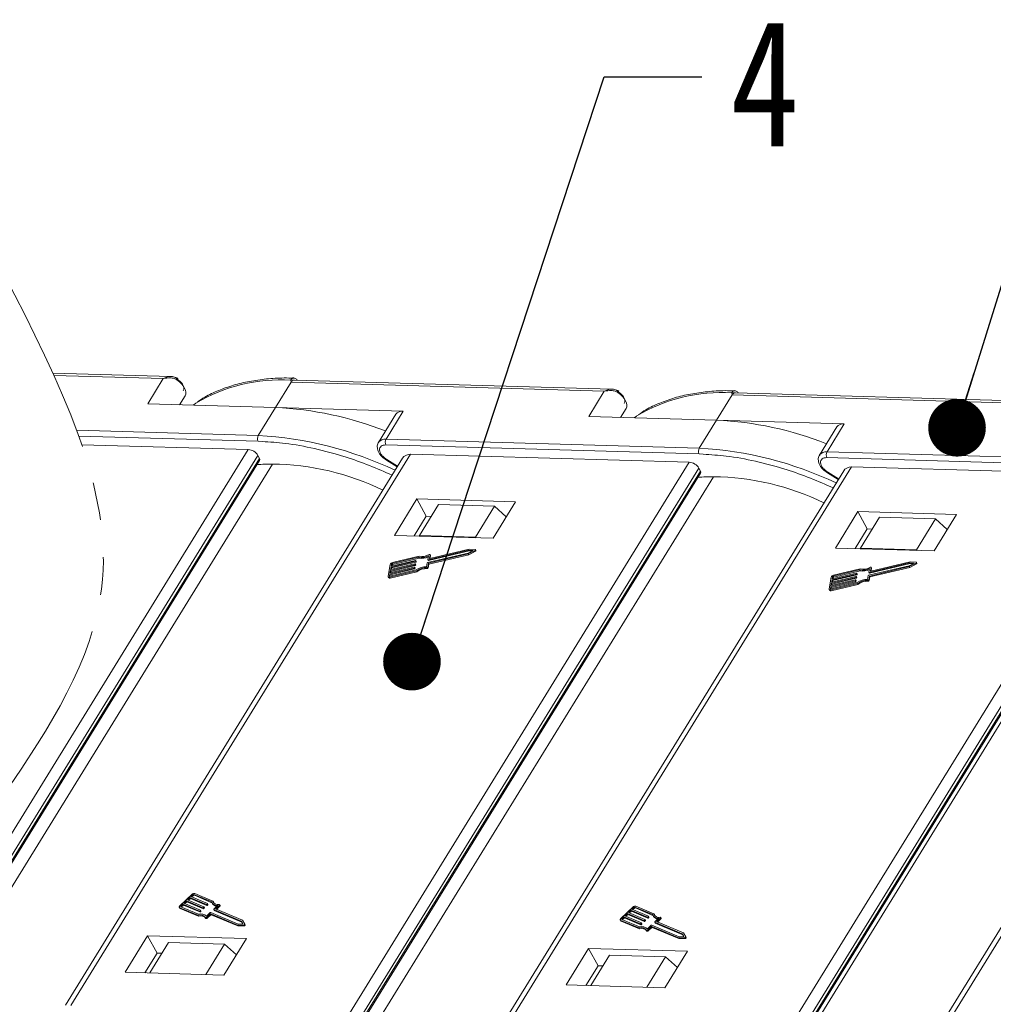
# Model space of a CAD drawing. Header units: millimetres. Extents: x 3698 to 5159, y 261 to 1294.
# Tile 43 of 46: x 4851 to 4936, y 1050 to 1135. Entities that reach past the tile are written whole.
import ezdxf

# ---------------------------------------------------------------- set-up
doc = ezdxf.new("R2010")
doc.units = ezdxf.units.MM
doc.linetypes.add('PHANTOM2', pattern=[31.75, 15.875, -3.175, 3.175, -3.175, 3.175, -3.175])
doc.styles.get("Standard").update_dxf_attribs({"font": '仿宋_GB2312.ttf', "width": 0.8})
doc.dimstyles.new('ISO-25.1', dxfattribs={"dimtxt": 6, "dimasz": 5, "dimexe": 3.5, "dimexo": 0.625, "dimgap": 1.5, "dimtad": 1, "dimtoh": 1, "dimtxsty": 'Standard', "dimcen": 2.5, "dimadec": 0, "dimazin": 0, "dimtfac": 1, "dimtmove": 0, "dimatfit": 3, "dimfxl": 0, "dimarcsym": 0})

msp = doc.modelspace()

# ---------------------------------------------------------------- linework, layer by layer
at = {"color": 7, "linetype": 'Continuous', "lineweight": 15}
for p, q in [((4864.216, 1104.061), (4853.979, 1104.356)), ((4854.073, 1104.148), (4863.557, 1103.875)), ((4863.557, 1103.875), (4862.207, 1101.686)), ((4874.646, 1103.556), (4874.618, 1103.73)), ((4902.493, 1102.961), (4874.938, 1103.753)), ((4873.297, 1101.367), (4874.646, 1103.556)), ((4874.646, 1103.556), (4901.833, 1102.775)), ((4865.441, 1102.378), (4864.966, 1101.606)), ((4864.966, 1101.606), (4865.441, 1102.378)), ((4901.833, 1102.775), (4900.484, 1100.585)), ((4911.574, 1100.267), (4912.923, 1102.456)), ((4912.923, 1102.456), (4912.895, 1102.63)), ((4912.923, 1102.456), (4940.11, 1101.674)), ((4940.769, 1101.861), (4913.215, 1102.653)), ((4862.207, 1101.686), (4873.297, 1101.367)), ((4873.297, 1101.367), (4871.797, 1098.934)), ((4884.387, 1101.048), (4873.297, 1101.367)), ((4903.718, 1101.277), (4903.243, 1100.506)), ((4903.243, 1100.506), (4903.718, 1101.277)), ((4883.738, 1100.777), (4882.238, 1098.344)), ((4882.887, 1098.616), (4884.387, 1101.048)), ((4900.484, 1100.585), (4911.574, 1100.267)), ((4911.574, 1100.267), (4910.074, 1097.834)), ((4922.663, 1099.948), (4911.574, 1100.267)), ((4922.014, 1099.676), (4920.515, 1097.244)), ((4921.164, 1097.515), (4922.663, 1099.948)), ((4871.797, 1098.934), (4856.044, 1099.387)), ((4856.226, 1098.887), (4871.783, 1098.44)), ((4910.074, 1097.834), (4882.887, 1098.616)), ((4870.928, 1097.721), (4841.448, 1049.9)), ((4856.487, 1098.137), (4870.928, 1097.721)), ((4871.783, 1098.44), (4872.144, 1098.411)), ((4882.873, 1098.121), (4910.06, 1097.339)), ((4842.506, 1049.731), (4871.77, 1097.202)), ((4842.783, 1049.708), (4871.906, 1096.95)), ((4884.332, 1096.98), (4855.068, 1049.509)), ((4855.542, 1049.495), (4885.021, 1097.316)), ((4871.906, 1096.95), (4871.77, 1097.202)), ((4883.897, 1096.274), (4882.962, 1096.85)), ((4885.021, 1097.316), (4909.205, 1096.621)), ((4910.06, 1097.339), (4910.421, 1097.31)), ((4921.15, 1097.02), (4948.337, 1096.239)), ((4948.351, 1096.734), (4921.164, 1097.515)), ((4842.898, 1049.699), (4871.918, 1096.775)), ((4844.136, 1049.6), (4873.022, 1096.457)), ((4909.205, 1096.621), (4879.725, 1048.8)), ((4880.783, 1048.63), (4910.047, 1096.102)), ((4882.928, 1096.796), (4883.863, 1096.219)), ((4893.818, 1048.395), (4923.298, 1096.216)), ((4910.183, 1095.85), (4910.047, 1096.102)), ((4923.298, 1096.216), (4947.481, 1095.521)), ((4881.06, 1048.608), (4910.183, 1095.85)), ((4881.175, 1048.599), (4910.195, 1095.675)), ((4882.413, 1048.5), (4911.299, 1095.357)), ((4922.609, 1095.88), (4893.345, 1048.408)), ((4947.481, 1095.521), (4918.002, 1047.7)), ((4921.205, 1095.695), (4922.14, 1095.119)), ((4922.174, 1095.173), (4921.239, 1095.75)), ((4931.15, 1047.177), (4960.718, 1095.14)), ((4919.06, 1047.53), (4948.324, 1095.001)), ((4919.337, 1047.508), (4948.46, 1094.75)), ((4919.452, 1047.498), (4948.472, 1094.574)), ((4919.859, 1047.466), (4948.718, 1094.281)), ((4960.029, 1094.804), (4930.677, 1047.19)), ((4885.561, 1093.439), (4883.612, 1090.276)), ((4894.131, 1093.192), (4885.561, 1093.439)), ((4885.561, 1093.439), (4886.376, 1091.93)), ((4887.434, 1092.939), (4885.784, 1090.263)), ((4892.29, 1092.8), (4887.434, 1092.939)), ((4890.64, 1090.124), (4892.29, 1092.8)), ((4892.181, 1090.03), (4894.131, 1093.192)), ((4892.29, 1092.8), (4893.327, 1091.889)), ((4886.376, 1091.93), (4885.326, 1090.227)), ((4886.804, 1091.917), (4886.376, 1091.93)), ((4923.838, 1092.338), (4921.889, 1089.176)), ((4932.408, 1092.092), (4923.838, 1092.338)), ((4923.838, 1092.338), (4924.652, 1090.829)), ((4925.711, 1091.839), (4924.061, 1089.163)), ((4930.567, 1091.699), (4925.711, 1091.839)), ((4930.458, 1088.93), (4932.408, 1092.092)), ((4928.917, 1089.023), (4930.567, 1091.699)), ((4930.567, 1091.699), (4931.604, 1090.788)), ((4883.612, 1090.276), (4892.181, 1090.03)), ((4885.784, 1090.263), (4885.78, 1090.214)), ((4890.64, 1090.124), (4885.784, 1090.263)), ((4890.698, 1090.073), (4890.64, 1090.124)), ((4924.652, 1090.829), (4923.603, 1089.127)), ((4925.081, 1090.817), (4924.652, 1090.829)), ((4921.889, 1089.176), (4930.458, 1088.93)), ((4924.061, 1089.163), (4924.057, 1089.114)), ((4928.917, 1089.023), (4924.061, 1089.163)), ((4883.434, 1087.831), (4885.711, 1088.37)), ((4885.763, 1088.463), (4883.45, 1087.915)), ((4883.475, 1087.755), (4885.752, 1088.295)), ((4885.711, 1088.37), (4885.752, 1088.295)), ((4890.013, 1088.744), (4886.499, 1087.912)), ((4886.581, 1088.505), (4886.52, 1088.179)), ((4886.546, 1088.165), (4890.06, 1088.997)), ((4886.571, 1087.848), (4890.021, 1088.666)), ((4886.586, 1088.089), (4890.1, 1088.922)), ((4886.611, 1087.773), (4890.061, 1088.59)), ((4886.653, 1088.291), (4886.709, 1088.596)), ((4886.66, 1088.277), (4886.653, 1088.291)), ((4890.099, 1089.087), (4886.678, 1088.277)), ((4886.706, 1088.284), (4886.75, 1088.521)), ((4886.748, 1088.537), (4886.707, 1088.613)), ((4886.709, 1088.596), (4886.75, 1088.521)), ((4890.448, 1088.968), (4890.013, 1088.744)), ((4890.021, 1088.666), (4890.613, 1088.97)), ((4890.061, 1088.59), (4890.021, 1088.666)), ((4890.06, 1088.997), (4890.448, 1088.968)), ((4890.06, 1088.997), (4890.1, 1088.922)), ((4890.061, 1088.59), (4890.653, 1088.895)), ((4890.627, 1089.048), (4890.099, 1089.087)), ((4890.1, 1088.922), (4890.325, 1088.905)), ((4890.613, 1088.97), (4890.653, 1088.895)), ((4890.694, 1088.959), (4890.653, 1089.034)), ((4928.975, 1088.972), (4928.917, 1089.023)), ((4883.251, 1087.747), (4883.064, 1086.735)), ((4885.342, 1087.516), (4883.227, 1087.016)), ((4883.266, 1087.226), (4885.381, 1087.727)), ((4885.396, 1087.812), (4883.282, 1087.311)), ((4883.282, 1087.311), (4883.321, 1087.522)), ((4883.307, 1087.151), (4885.421, 1087.652)), ((4883.321, 1087.522), (4885.435, 1088.023)), ((4883.321, 1087.522), (4883.362, 1087.446)), ((4885.451, 1088.107), (4883.337, 1087.606)), ((4883.337, 1087.606), (4883.368, 1087.775)), ((4883.339, 1087.324), (4883.362, 1087.446)), ((4883.362, 1087.446), (4885.476, 1087.947)), ((4883.409, 1087.699), (4883.368, 1087.775)), ((4883.394, 1087.62), (4883.409, 1087.699)), ((4883.434, 1087.831), (4883.475, 1087.755)), ((4885.359, 1087.46), (4885.367, 1087.502)), ((4885.359, 1087.46), (4885.4, 1087.385)), ((4885.406, 1087.435), (4885.366, 1087.511)), ((4885.367, 1087.502), (4885.407, 1087.427)), ((4885.381, 1087.727), (4885.421, 1087.652)), ((4885.414, 1087.755), (4885.421, 1087.798)), ((4885.414, 1087.755), (4885.454, 1087.68)), ((4885.461, 1087.73), (4885.42, 1087.806)), ((4885.421, 1087.798), (4885.462, 1087.722)), ((4885.435, 1088.023), (4885.476, 1087.947)), ((4885.454, 1087.68), (4885.462, 1087.722)), ((4885.468, 1088.051), (4885.476, 1088.093)), ((4885.468, 1088.051), (4885.509, 1087.975)), ((4885.516, 1088.026), (4885.475, 1088.101)), ((4885.476, 1088.093), (4885.517, 1088.017)), ((4885.509, 1087.975), (4885.517, 1088.017)), ((4886.466, 1087.884), (4886.405, 1087.558)), ((4886.42, 1087.464), (4886.46, 1087.388)), ((4886.51, 1087.522), (4886.571, 1087.848)), ((4886.551, 1087.446), (4886.51, 1087.522)), ((4886.522, 1088.171), (4886.562, 1088.095)), ((4886.546, 1088.165), (4886.586, 1088.089)), ((4886.551, 1087.446), (4886.611, 1087.773)), ((4886.611, 1087.773), (4886.571, 1087.848)), ((4928.289, 1087.644), (4924.776, 1086.811)), ((4924.823, 1087.064), (4928.336, 1087.897)), ((4924.848, 1086.748), (4928.298, 1087.565)), ((4924.863, 1086.989), (4928.377, 1087.822)), ((4924.888, 1086.672), (4928.338, 1087.49)), ((4924.93, 1087.191), (4924.986, 1087.496)), ((4928.376, 1087.987), (4924.955, 1087.177)), ((4925.025, 1087.437), (4924.984, 1087.512)), ((4924.986, 1087.496), (4925.027, 1087.421)), ((4928.725, 1087.868), (4928.289, 1087.644)), ((4928.298, 1087.565), (4928.889, 1087.87)), ((4928.338, 1087.49), (4928.298, 1087.565)), ((4928.336, 1087.897), (4928.725, 1087.868)), ((4928.336, 1087.897), (4928.377, 1087.822)), ((4928.338, 1087.49), (4928.93, 1087.795)), ((4928.904, 1087.948), (4928.376, 1087.987)), ((4928.377, 1087.822), (4928.602, 1087.805)), ((4928.889, 1087.87), (4928.93, 1087.795)), ((4928.971, 1087.858), (4928.93, 1087.934)), ((4883.07, 1086.685), (4883.111, 1086.61)), ((4883.18, 1086.762), (4883.212, 1086.931)), ((4883.18, 1086.762), (4883.195, 1086.735)), ((4883.212, 1086.931), (4885.326, 1087.432)), ((4883.212, 1086.931), (4883.252, 1086.856)), ((4883.215, 1086.65), (4885.528, 1087.198)), ((4883.256, 1086.574), (4883.215, 1086.65)), ((4883.227, 1087.016), (4883.266, 1087.226)), ((4883.23, 1086.734), (4883.252, 1086.856)), ((4885.508, 1087.273), (4883.231, 1086.734)), ((4883.252, 1086.856), (4885.367, 1087.357)), ((4883.256, 1086.574), (4885.569, 1087.122)), ((4883.266, 1087.226), (4883.307, 1087.151)), ((4883.285, 1087.029), (4883.307, 1087.151)), ((4885.326, 1087.432), (4885.367, 1087.357)), ((4885.4, 1087.385), (4885.407, 1087.427)), ((4885.569, 1087.122), (4885.528, 1087.198)), ((4921.528, 1086.647), (4921.341, 1085.634)), ((4921.543, 1086.126), (4923.657, 1086.627)), ((4923.673, 1086.711), (4921.559, 1086.21)), ((4921.598, 1086.421), (4923.712, 1086.922)), ((4923.728, 1087.007), (4921.614, 1086.506)), ((4921.614, 1086.506), (4921.645, 1086.675)), ((4921.639, 1086.346), (4923.753, 1086.847)), ((4921.686, 1086.599), (4921.645, 1086.675)), ((4921.671, 1086.519), (4921.686, 1086.599)), ((4921.711, 1086.731), (4923.988, 1087.27)), ((4921.711, 1086.731), (4921.752, 1086.655)), ((4924.04, 1087.363), (4921.727, 1086.815)), ((4921.752, 1086.655), (4924.028, 1087.195)), ((4923.657, 1086.627), (4923.698, 1086.552)), ((4923.69, 1086.655), (4923.698, 1086.697)), ((4923.69, 1086.655), (4923.731, 1086.58)), ((4923.738, 1086.63), (4923.697, 1086.705)), ((4923.698, 1086.697), (4923.739, 1086.622)), ((4923.712, 1086.922), (4923.753, 1086.847)), ((4923.731, 1086.58), (4923.739, 1086.622)), ((4923.745, 1086.95), (4923.753, 1086.993)), ((4923.745, 1086.95), (4923.786, 1086.875)), ((4923.793, 1086.925), (4923.752, 1087.001)), ((4923.753, 1086.993), (4923.794, 1086.917)), ((4923.786, 1086.875), (4923.794, 1086.917)), ((4923.988, 1087.27), (4924.028, 1087.195)), ((4924.743, 1086.783), (4924.682, 1086.457)), ((4924.787, 1086.421), (4924.848, 1086.748)), ((4924.858, 1087.405), (4924.797, 1087.079)), ((4924.798, 1087.07), (4924.839, 1086.995)), ((4924.823, 1087.064), (4924.863, 1086.989)), ((4924.828, 1086.346), (4924.888, 1086.672)), ((4924.888, 1086.672), (4924.848, 1086.748)), ((4924.937, 1087.177), (4924.93, 1087.191)), ((4924.983, 1087.183), (4925.027, 1087.421)), ((4921.457, 1085.662), (4921.489, 1085.831)), ((4921.489, 1085.831), (4923.603, 1086.332)), ((4921.489, 1085.831), (4921.529, 1085.755)), ((4921.492, 1085.549), (4923.805, 1086.097)), ((4923.618, 1086.416), (4921.504, 1085.915)), ((4921.504, 1085.915), (4921.543, 1086.126)), ((4921.507, 1085.633), (4921.529, 1085.755)), ((4923.785, 1086.173), (4921.508, 1085.634)), ((4921.529, 1085.755), (4923.643, 1086.256)), ((4921.533, 1085.474), (4923.846, 1086.022)), ((4921.543, 1086.126), (4921.584, 1086.051)), ((4921.559, 1086.21), (4921.598, 1086.421)), ((4921.561, 1085.929), (4921.584, 1086.051)), ((4921.584, 1086.051), (4923.698, 1086.552)), ((4921.598, 1086.421), (4921.639, 1086.346)), ((4921.616, 1086.224), (4921.639, 1086.346)), ((4923.603, 1086.332), (4923.643, 1086.256)), ((4923.636, 1086.36), (4923.644, 1086.402)), ((4923.636, 1086.36), (4923.677, 1086.284)), ((4923.683, 1086.335), (4923.643, 1086.41)), ((4923.644, 1086.402), (4923.684, 1086.326)), ((4923.677, 1086.284), (4923.684, 1086.326)), ((4923.846, 1086.022), (4923.805, 1086.097)), ((4924.697, 1086.363), (4924.737, 1086.288)), ((4924.828, 1086.346), (4924.787, 1086.421)), ((4921.347, 1085.585), (4921.388, 1085.509)), ((4921.457, 1085.662), (4921.472, 1085.635)), ((4921.533, 1085.474), (4921.492, 1085.549)), ((4866.049, 1059.134), (4865.004, 1058.146)), ((4865.562, 1058.566), (4865.344, 1058.36)), ((4865.427, 1058.325), (4865.603, 1058.49)), ((4866.996, 1057.963), (4865.562, 1058.566)), ((4865.603, 1058.49), (4865.562, 1058.566)), ((4865.603, 1058.49), (4867.036, 1057.887)), ((4865.867, 1058.854), (4865.649, 1058.648)), ((4865.649, 1058.648), (4867.083, 1058.045)), ((4865.732, 1058.613), (4865.908, 1058.778)), ((4867.301, 1058.251), (4865.867, 1058.854)), ((4865.908, 1058.778), (4865.867, 1058.854)), ((4865.908, 1058.778), (4867.341, 1058.175)), ((4866.128, 1059.101), (4865.954, 1058.936)), ((4865.954, 1058.936), (4867.388, 1058.333)), ((4866.037, 1058.901), (4866.169, 1059.025)), ((4866.169, 1059.025), (4866.128, 1059.101)), ((4867.755, 1058.476), (4866.211, 1059.125)), ((4866.211, 1059.125), (4866.252, 1059.05)), ((4866.252, 1059.05), (4867.779, 1058.408)), ((4867.867, 1058.548), (4866.299, 1059.208)), ((4867.908, 1058.473), (4867.867, 1058.548)), ((4867.924, 1058.412), (4867.908, 1058.473)), ((4864.954, 1058.005), (4864.994, 1057.93)), ((4864.991, 1057.973), (4866.56, 1057.313)), ((4865.032, 1057.897), (4864.991, 1057.973)), ((4865.032, 1057.897), (4866.601, 1057.238)), ((4865.079, 1058.055), (4866.622, 1057.406)), ((4865.257, 1058.278), (4865.083, 1058.113)), ((4865.083, 1058.113), (4865.123, 1058.037)), ((4865.123, 1058.037), (4865.298, 1058.202)), ((4866.691, 1057.675), (4865.257, 1058.278)), ((4865.298, 1058.202), (4865.257, 1058.278)), ((4865.298, 1058.202), (4866.731, 1057.599)), ((4865.344, 1058.36), (4866.778, 1057.757)), ((4866.731, 1057.599), (4866.691, 1057.675)), ((4866.776, 1057.728), (4866.732, 1057.687)), ((4866.732, 1057.687), (4866.773, 1057.611)), ((4866.773, 1057.611), (4866.816, 1057.653)), ((4866.816, 1057.653), (4866.776, 1057.728)), ((4866.825, 1057.676), (4866.784, 1057.752)), ((4867.036, 1057.887), (4866.996, 1057.963)), ((4867.081, 1058.016), (4867.037, 1057.975)), ((4867.078, 1057.9), (4867.037, 1057.975)), ((4867.078, 1057.9), (4867.121, 1057.941)), ((4867.121, 1057.941), (4867.081, 1058.016)), ((4867.13, 1057.964), (4867.089, 1058.04)), ((4867.299, 1057.227), (4867.636, 1057.545)), ((4867.341, 1058.175), (4867.301, 1058.251)), ((4867.386, 1058.304), (4867.342, 1058.263)), ((4867.383, 1058.188), (4867.342, 1058.263)), ((4867.383, 1058.188), (4867.426, 1058.229)), ((4867.426, 1058.229), (4867.386, 1058.304)), ((4867.435, 1058.252), (4867.394, 1058.328)), ((4867.677, 1057.557), (4870.06, 1056.555)), ((4867.789, 1058.388), (4867.83, 1058.313)), ((4867.932, 1057.809), (4867.973, 1057.734)), ((4870.322, 1056.802), (4867.939, 1057.804)), ((4867.979, 1057.729), (4867.939, 1057.804)), ((4867.941, 1057.833), (4868.278, 1058.151)), ((4867.979, 1057.729), (4870.362, 1056.726)), ((4868.085, 1057.861), (4868.422, 1058.18)), ((4870.425, 1056.877), (4868.085, 1057.861)), ((4868.169, 1057.826), (4868.463, 1058.104)), ((4868.422, 1058.18), (4868.463, 1058.104)), ((4868.48, 1058.151), (4868.439, 1058.227)), ((4904.326, 1058.034), (4903.28, 1057.046)), ((4904.144, 1057.753), (4903.926, 1057.548)), ((4903.926, 1057.548), (4905.36, 1056.945)), ((4904.009, 1057.513), (4904.184, 1057.678)), ((4905.577, 1057.151), (4904.144, 1057.753)), ((4904.184, 1057.678), (4904.144, 1057.753)), ((4904.184, 1057.678), (4905.618, 1057.075)), ((4904.405, 1058), (4904.231, 1057.836)), ((4904.231, 1057.836), (4905.665, 1057.233)), ((4904.314, 1057.801), (4904.446, 1057.925)), ((4904.446, 1057.925), (4904.405, 1058)), ((4906.032, 1057.376), (4904.488, 1058.025)), ((4904.488, 1058.025), (4904.529, 1057.95)), ((4904.529, 1057.95), (4906.056, 1057.307)), ((4906.144, 1057.448), (4904.575, 1058.107)), ((4866.601, 1057.238), (4866.56, 1057.313)), ((4867.217, 1057.118), (4867.257, 1057.042)), ((4867.312, 1057.131), (4867.628, 1057.429)), ((4867.353, 1057.056), (4867.312, 1057.131)), ((4867.353, 1057.056), (4867.668, 1057.354)), ((4867.668, 1057.354), (4867.628, 1057.429)), ((4867.669, 1057.441), (4869.989, 1056.466)), ((4867.71, 1057.366), (4867.669, 1057.441)), ((4867.71, 1057.366), (4870.03, 1056.39)), ((4870.47, 1056.561), (4870.322, 1056.802)), ((4870.362, 1056.726), (4870.322, 1056.802)), ((4870.362, 1056.726), (4870.464, 1056.561)), ((4870.627, 1056.55), (4870.425, 1056.877)), ((4903.23, 1056.905), (4903.271, 1056.83)), ((4903.268, 1056.872), (4904.837, 1056.213)), ((4903.309, 1056.797), (4903.268, 1056.872)), ((4903.309, 1056.797), (4904.878, 1056.137)), ((4903.355, 1056.955), (4904.899, 1056.305)), ((4903.534, 1057.177), (4903.359, 1057.013)), ((4903.359, 1057.013), (4903.4, 1056.937)), ((4903.4, 1056.937), (4903.574, 1057.102)), ((4904.967, 1056.574), (4903.534, 1057.177)), ((4903.574, 1057.102), (4903.534, 1057.177)), ((4903.574, 1057.102), (4905.008, 1056.499)), ((4903.839, 1057.465), (4903.621, 1057.26)), ((4903.621, 1057.26), (4905.055, 1056.657)), ((4903.704, 1057.224), (4903.879, 1057.39)), ((4905.272, 1056.862), (4903.839, 1057.465)), ((4903.879, 1057.39), (4903.839, 1057.465)), ((4903.879, 1057.39), (4905.313, 1056.787)), ((4905.313, 1056.787), (4905.272, 1056.862)), ((4905.358, 1056.916), (4905.314, 1056.875)), ((4905.355, 1056.799), (4905.314, 1056.875)), ((4905.355, 1056.799), (4905.398, 1056.84)), ((4905.398, 1056.84), (4905.358, 1056.916)), ((4905.407, 1056.864), (4905.366, 1056.939)), ((4905.618, 1057.075), (4905.577, 1057.151)), ((4905.663, 1057.204), (4905.619, 1057.163)), ((4905.66, 1057.087), (4905.619, 1057.163)), ((4905.66, 1057.087), (4905.703, 1057.129)), ((4905.703, 1057.129), (4905.663, 1057.204)), ((4905.712, 1057.152), (4905.671, 1057.227)), ((4906.066, 1057.288), (4906.106, 1057.212)), ((4906.185, 1057.372), (4906.144, 1057.448)), ((4906.201, 1057.312), (4906.185, 1057.372)), ((4906.209, 1056.709), (4906.25, 1056.634)), ((4908.598, 1055.702), (4906.216, 1056.704)), ((4906.256, 1056.628), (4906.216, 1056.704)), ((4906.218, 1056.733), (4906.554, 1057.051)), ((4906.362, 1056.761), (4906.699, 1057.079)), ((4908.702, 1055.777), (4906.362, 1056.761)), ((4906.446, 1056.726), (4906.74, 1057.004)), ((4906.699, 1057.079), (4906.74, 1057.004)), ((4906.756, 1057.051), (4906.716, 1057.126)), ((4869.989, 1056.466), (4870.547, 1056.474)), ((4870.03, 1056.39), (4869.989, 1056.466)), ((4870.03, 1056.39), (4870.587, 1056.399)), ((4870.06, 1056.555), (4870.47, 1056.561)), ((4870.547, 1056.474), (4870.587, 1056.399)), ((4870.668, 1056.473), (4870.627, 1056.549)), ((4904.878, 1056.137), (4904.837, 1056.213)), ((4905.008, 1056.499), (4904.967, 1056.574)), ((4905.053, 1056.628), (4905.009, 1056.587)), ((4905.009, 1056.587), (4905.05, 1056.511)), ((4905.05, 1056.511), (4905.093, 1056.552)), ((4905.093, 1056.552), (4905.053, 1056.628)), ((4905.102, 1056.576), (4905.061, 1056.651)), ((4905.494, 1056.017), (4905.534, 1055.942)), ((4905.576, 1056.126), (4905.913, 1056.444)), ((4905.589, 1056.031), (4905.905, 1056.329)), ((4905.63, 1055.956), (4905.589, 1056.031)), ((4905.63, 1055.956), (4905.945, 1056.253)), ((4905.945, 1056.253), (4905.905, 1056.329)), ((4905.946, 1056.341), (4908.266, 1055.366)), ((4905.987, 1056.266), (4905.946, 1056.341)), ((4905.954, 1056.457), (4908.337, 1055.455)), ((4905.987, 1056.266), (4908.307, 1055.29)), ((4906.256, 1056.628), (4908.639, 1055.626)), ((4862.198, 1055.539), (4860.248, 1052.377)), ((4870.767, 1055.293), (4862.198, 1055.539)), ((4862.198, 1055.539), (4863.012, 1054.03)), ((4868.818, 1052.13), (4870.767, 1055.293)), ((4908.266, 1055.366), (4908.823, 1055.374)), ((4908.307, 1055.29), (4908.266, 1055.366)), ((4908.307, 1055.29), (4908.864, 1055.298)), ((4908.337, 1055.455), (4908.747, 1055.461)), ((4908.747, 1055.461), (4908.598, 1055.702)), ((4908.639, 1055.626), (4908.598, 1055.702)), ((4908.639, 1055.626), (4908.741, 1055.461)), ((4908.904, 1055.45), (4908.702, 1055.777)), ((4908.823, 1055.374), (4908.864, 1055.298)), ((4908.945, 1055.373), (4908.904, 1055.448)), ((4864.01, 1054.942), (4862.391, 1052.315)), ((4864.01, 1054.942), (4868.866, 1054.803)), ((4867.247, 1052.175), (4868.866, 1054.803)), ((4868.866, 1054.803), (4869.904, 1053.892)), ((4900.475, 1054.439), (4898.525, 1051.276)), ((4909.044, 1054.192), (4900.475, 1054.439)), ((4900.475, 1054.439), (4901.289, 1052.93)), ((4907.095, 1051.03), (4909.044, 1054.192)), ((4861.963, 1052.327), (4863.012, 1054.03)), ((4863.012, 1054.03), (4863.44, 1054.018)), ((4902.287, 1053.842), (4900.668, 1051.215)), ((4902.287, 1053.842), (4907.143, 1053.702)), ((4905.524, 1051.075), (4907.143, 1053.702)), ((4907.143, 1053.702), (4908.18, 1052.791)), ((4900.239, 1051.227), (4901.289, 1052.93)), ((4901.289, 1052.93), (4901.717, 1052.917)), ((4860.248, 1052.377), (4868.818, 1052.13)), ((4898.525, 1051.276), (4907.095, 1051.03))]:
    msp.add_line(p, q, dxfattribs=at)
at = {"color": 7, "linetype": 'Continuous', "lineweight": 15, "flags": 128}
for points in [[(4865.441, 1102.378), (4865.5, 1102.52), (4865.513, 1102.684), (4865.482, 1102.863), (4865.407, 1103.052), (4865.29, 1103.242), (4865.136, 1103.427), (4864.95, 1103.602), (4864.739, 1103.759)], [(4903.718, 1101.277), (4903.776, 1101.42), (4903.79, 1101.584), (4903.759, 1101.763), (4903.683, 1101.951), (4903.567, 1102.141), (4903.412, 1102.327), (4903.227, 1102.501), (4903.016, 1102.658)], [(4866.38, 1101.731), (4866.344, 1101.707), (4866.15, 1101.572)], [(4904.657, 1100.63), (4904.621, 1100.607), (4904.426, 1100.472)], [(4882.962, 1096.85), (4882.944, 1096.821), (4882.933, 1096.803), (4882.928, 1096.796), (4882.928, 1096.796)], [(4921.239, 1095.75), (4921.221, 1095.721), (4921.209, 1095.703), (4921.205, 1095.695), (4921.205, 1095.695)], [(4886.633, 1088.615), (4886.647, 1088.621), (4886.662, 1088.625), (4886.676, 1088.627), (4886.689, 1088.626), (4886.699, 1088.622), (4886.706, 1088.615), (4886.709, 1088.606), (4886.709, 1088.596)], [(4886.678, 1088.277), (4886.672, 1088.276), (4886.667, 1088.276), (4886.662, 1088.277), (4886.658, 1088.278), (4886.655, 1088.28), (4886.653, 1088.284), (4886.653, 1088.287), (4886.653, 1088.291)], [(4886.75, 1088.521), (4886.75, 1088.531), (4886.748, 1088.537)], [(4890.627, 1089.048), (4890.64, 1089.045), (4890.65, 1089.039), (4890.655, 1089.029), (4890.655, 1089.018), (4890.651, 1089.005), (4890.641, 1088.992), (4890.628, 1088.98), (4890.613, 1088.97)], [(4890.653, 1088.895), (4890.669, 1088.905), (4890.682, 1088.917), (4890.691, 1088.929), (4890.696, 1088.942), (4890.696, 1088.954), (4890.694, 1088.959)], [(4885.367, 1087.502), (4885.367, 1087.506), (4885.366, 1087.51), (4885.364, 1087.513), (4885.361, 1087.515), (4885.357, 1087.517), (4885.352, 1087.518), (4885.347, 1087.517), (4885.342, 1087.516)], [(4885.421, 1087.798), (4885.422, 1087.802), (4885.421, 1087.805), (4885.419, 1087.808), (4885.416, 1087.811), (4885.412, 1087.812), (4885.407, 1087.813), (4885.402, 1087.813), (4885.396, 1087.812)], [(4885.476, 1088.093), (4885.476, 1088.097), (4885.475, 1088.1), (4885.473, 1088.103), (4885.47, 1088.106), (4885.466, 1088.107), (4885.462, 1088.108), (4885.456, 1088.108), (4885.451, 1088.107)], [(4886.52, 1088.179), (4886.52, 1088.175), (4886.521, 1088.171), (4886.523, 1088.168), (4886.526, 1088.166), (4886.53, 1088.165), (4886.535, 1088.164), (4886.54, 1088.164), (4886.546, 1088.165)], [(4924.91, 1087.514), (4924.924, 1087.521), (4924.939, 1087.525), (4924.953, 1087.527), (4924.965, 1087.525), (4924.976, 1087.521), (4924.983, 1087.515), (4924.986, 1087.506), (4924.986, 1087.496)], [(4925.027, 1087.421), (4925.027, 1087.431), (4925.025, 1087.437)], [(4928.904, 1087.948), (4928.917, 1087.945), (4928.927, 1087.938), (4928.932, 1087.929), (4928.932, 1087.917), (4928.927, 1087.904), (4928.918, 1087.892), (4928.905, 1087.88), (4928.889, 1087.87)], [(4928.93, 1087.795), (4928.946, 1087.804), (4928.959, 1087.816), (4928.968, 1087.829), (4928.973, 1087.842), (4928.973, 1087.853), (4928.971, 1087.858)], [(4883.215, 1086.65), (4883.182, 1086.644), (4883.15, 1086.643), (4883.122, 1086.648), (4883.099, 1086.657), (4883.08, 1086.671), (4883.068, 1086.689), (4883.063, 1086.711), (4883.064, 1086.735)], [(4883.231, 1086.734), (4883.22, 1086.732), (4883.209, 1086.732), (4883.2, 1086.733), (4883.192, 1086.737), (4883.186, 1086.741), (4883.182, 1086.747), (4883.18, 1086.754), (4883.18, 1086.762)], [(4923.698, 1086.697), (4923.698, 1086.701), (4923.698, 1086.705), (4923.696, 1086.708), (4923.693, 1086.71), (4923.689, 1086.712), (4923.684, 1086.712), (4923.679, 1086.712), (4923.673, 1086.711)], [(4923.753, 1086.993), (4923.753, 1086.997), (4923.752, 1087), (4923.75, 1087.003), (4923.747, 1087.005), (4923.743, 1087.007), (4923.739, 1087.008), (4923.733, 1087.008), (4923.728, 1087.007)], [(4924.797, 1087.079), (4924.797, 1087.075), (4924.798, 1087.071), (4924.8, 1087.068), (4924.803, 1087.066), (4924.807, 1087.064), (4924.812, 1087.063), (4924.817, 1087.064), (4924.823, 1087.064)], [(4924.955, 1087.177), (4924.949, 1087.176), (4924.944, 1087.175), (4924.939, 1087.176), (4924.935, 1087.178), (4924.932, 1087.18), (4924.93, 1087.183), (4924.929, 1087.187), (4924.93, 1087.191)], [(4923.644, 1086.402), (4923.644, 1086.406), (4923.643, 1086.409), (4923.641, 1086.412), (4923.638, 1086.415), (4923.634, 1086.416), (4923.629, 1086.417), (4923.624, 1086.417), (4923.618, 1086.416)], [(4921.492, 1085.549), (4921.459, 1085.544), (4921.427, 1085.543), (4921.399, 1085.548), (4921.375, 1085.557), (4921.357, 1085.571), (4921.345, 1085.589), (4921.339, 1085.61), (4921.341, 1085.634)], [(4921.508, 1085.634), (4921.497, 1085.632), (4921.486, 1085.632), (4921.477, 1085.633), (4921.469, 1085.636), (4921.463, 1085.641), (4921.459, 1085.647), (4921.457, 1085.654), (4921.457, 1085.662)], [(4864.991, 1057.973), (4864.971, 1057.985), (4864.956, 1058.001), (4864.948, 1058.021), (4864.946, 1058.044), (4864.951, 1058.069), (4864.963, 1058.095), (4864.98, 1058.121), (4865.004, 1058.146)], [(4865.083, 1058.113), (4865.075, 1058.105), (4865.069, 1058.096), (4865.065, 1058.087), (4865.063, 1058.079), (4865.064, 1058.071), (4865.067, 1058.065), (4865.072, 1058.059), (4865.079, 1058.055)], [(4866.778, 1057.757), (4866.781, 1057.755), (4866.784, 1057.752), (4866.785, 1057.749), (4866.785, 1057.745), (4866.784, 1057.741), (4866.783, 1057.737), (4866.78, 1057.732), (4866.776, 1057.728)], [(4867.083, 1058.045), (4867.086, 1058.043), (4867.089, 1058.04), (4867.09, 1058.037), (4867.09, 1058.033), (4867.089, 1058.029), (4867.088, 1058.025), (4867.085, 1058.02), (4867.081, 1058.016)], [(4867.388, 1058.333), (4867.391, 1058.331), (4867.394, 1058.328), (4867.395, 1058.325), (4867.395, 1058.321), (4867.394, 1058.317), (4867.393, 1058.313), (4867.39, 1058.309), (4867.386, 1058.304)], [(4867.939, 1057.804), (4867.935, 1057.806), (4867.933, 1057.809), (4867.931, 1057.812), (4867.931, 1057.816), (4867.932, 1057.82), (4867.934, 1057.824), (4867.937, 1057.829), (4867.941, 1057.833)], [(4868.405, 1058.241), (4868.418, 1058.24), (4868.429, 1058.237), (4868.436, 1058.231), (4868.441, 1058.222), (4868.441, 1058.213), (4868.438, 1058.202), (4868.432, 1058.191), (4868.422, 1058.18)], [(4868.463, 1058.104), (4868.473, 1058.115), (4868.479, 1058.126), (4868.482, 1058.137), (4868.481, 1058.147), (4868.48, 1058.151)], [(4867.312, 1057.131), (4867.3, 1057.122), (4867.286, 1057.114), (4867.272, 1057.108), (4867.257, 1057.104), (4867.243, 1057.104), (4867.232, 1057.106), (4867.223, 1057.111), (4867.217, 1057.118)], [(4867.257, 1057.043), (4867.263, 1057.035), (4867.272, 1057.03), (4867.284, 1057.028), (4867.298, 1057.029), (4867.312, 1057.032), (4867.327, 1057.038), (4867.341, 1057.046), (4867.353, 1057.056)], [(4903.268, 1056.872), (4903.248, 1056.885), (4903.233, 1056.901), (4903.224, 1056.921), (4903.223, 1056.944), (4903.228, 1056.969), (4903.239, 1056.995), (4903.257, 1057.021), (4903.28, 1057.046)], [(4903.359, 1057.013), (4903.352, 1057.004), (4903.346, 1056.996), (4903.342, 1056.987), (4903.34, 1056.979), (4903.341, 1056.971), (4903.344, 1056.964), (4903.349, 1056.959), (4903.355, 1056.955)], [(4905.36, 1056.945), (4905.363, 1056.943), (4905.365, 1056.94), (4905.367, 1056.937), (4905.367, 1056.933), (4905.366, 1056.929), (4905.364, 1056.924), (4905.361, 1056.92), (4905.358, 1056.916)], [(4905.665, 1057.233), (4905.668, 1057.231), (4905.67, 1057.228), (4905.672, 1057.225), (4905.672, 1057.221), (4905.671, 1057.217), (4905.669, 1057.212), (4905.666, 1057.208), (4905.663, 1057.204)], [(4906.216, 1056.704), (4906.212, 1056.706), (4906.21, 1056.708), (4906.208, 1056.712), (4906.208, 1056.716), (4906.209, 1056.72), (4906.211, 1056.724), (4906.214, 1056.728), (4906.218, 1056.733)], [(4906.682, 1057.14), (4906.695, 1057.14), (4906.705, 1057.136), (4906.713, 1057.13), (4906.718, 1057.122), (4906.718, 1057.112), (4906.715, 1057.101), (4906.709, 1057.09), (4906.699, 1057.079)], [(4906.74, 1057.004), (4906.749, 1057.015), (4906.756, 1057.026), (4906.759, 1057.037), (4906.758, 1057.047), (4906.756, 1057.051)], [(4870.627, 1056.55), (4870.63, 1056.539), (4870.628, 1056.527), (4870.622, 1056.514), (4870.611, 1056.502), (4870.597, 1056.491), (4870.58, 1056.482), (4870.563, 1056.476), (4870.547, 1056.474)], [(4870.587, 1056.399), (4870.604, 1056.401), (4870.621, 1056.406), (4870.637, 1056.415), (4870.651, 1056.426), (4870.662, 1056.439), (4870.669, 1056.452), (4870.671, 1056.464), (4870.668, 1056.473)], [(4905.055, 1056.657), (4905.058, 1056.655), (4905.06, 1056.652), (4905.062, 1056.649), (4905.062, 1056.645), (4905.061, 1056.641), (4905.059, 1056.636), (4905.056, 1056.632), (4905.053, 1056.628)], [(4905.589, 1056.031), (4905.577, 1056.021), (4905.563, 1056.013), (4905.549, 1056.007), (4905.534, 1056.004), (4905.52, 1056.003), (4905.509, 1056.006), (4905.499, 1056.01), (4905.493, 1056.018)], [(4905.534, 1055.942), (4905.54, 1055.935), (4905.549, 1055.93), (4905.561, 1055.928), (4905.575, 1055.928), (4905.589, 1055.932), (4905.604, 1055.938), (4905.618, 1055.946), (4905.63, 1055.956)], [(4908.904, 1055.45), (4908.907, 1055.439), (4908.905, 1055.427), (4908.898, 1055.414), (4908.888, 1055.401), (4908.873, 1055.39), (4908.857, 1055.382), (4908.84, 1055.376), (4908.823, 1055.374)], [(4908.864, 1055.298), (4908.881, 1055.3), (4908.898, 1055.306), (4908.914, 1055.315), (4908.928, 1055.326), (4908.939, 1055.339), (4908.946, 1055.352), (4908.948, 1055.364), (4908.945, 1055.373)]]:
    msp.add_lwpolyline(points, dxfattribs=at)
at = {"color": 7, "linetype": 'Continuous', "lineweight": 15}
for centre, radius, start, end in [((4864.211, 1104.134), 0.647, 324.5742, 337.63278), ((4873.683, 1089.611), 14.15, 86.21226, 121.07297), ((4874.715, 1103.44), 0.306, 69.74741, 108.5156), ((4902.488, 1103.033), 0.647, 324.5742, 337.63278), ((4911.96, 1088.511), 14.15, 86.21226, 121.07297), ((4912.992, 1102.339), 0.306, 69.74741, 108.5156), ((4871.946, 1071.629), 29.768, 68.52159, 87.39982), ((4884.29, 1100.367), 0.688, 81.96358, 143.42725), ((4910.223, 1070.529), 29.768, 68.52159, 87.39982), ((4922.567, 1099.266), 0.688, 81.96358, 143.42725), ((4872.267, 1098.673), 0.538, 150.95613, 205.74517), ((4870.148, 1067.511), 31.467, 64.53337, 86.99672), ((4882.791, 1097.933), 0.69, 82.00241, 143.0234), ((4883.357, 1098.354), 0.538, 150.95613, 205.74517), ((4870.848, 1096.649), 1.076, 30.95613, 85.74517), ((4910.544, 1097.573), 0.538, 150.95613, 205.74517), ((4908.425, 1066.41), 31.467, 64.53337, 86.99672), ((4871.764, 1096.852), 0.173, 333.36398, 34.64949), ((4921.068, 1096.832), 0.69, 82.00241, 143.0234), ((4921.634, 1097.254), 0.538, 150.95613, 205.74517), ((4873.962, 1035.969), 60.495, 90.89067, 92.14196), ((4872.807, 1074.056), 22.403, 64.03209, 89.45086), ((4909.125, 1095.548), 1.076, 30.95613, 85.74517), ((4912.239, 1034.869), 60.495, 90.89067, 92.14196), ((4910.041, 1095.752), 0.173, 333.36398, 34.64949), ((4911.084, 1072.955), 22.403, 64.03209, 89.45086), ((4885.954, 1089.674), 1.326, 259.41771, 298.19154), ((4885.994, 1089.575), 1.302, 259.26079, 295.83746), ((4886.009, 1089.625), 1.188, 258.0397, 301.68332), ((4883.497, 1087.658), 0.262, 100.47925, 160.04254), ((4883.45, 1087.745), 0.0872, 100.47925, 160.04254), ((4883.491, 1087.67), 0.0872, 100.47925, 160.04254), ((4885.318, 1087.475), 0.0436, 280.47925, 340.04254), ((4885.373, 1087.77), 0.0436, 280.47925, 340.04254), ((4885.396, 1087.429), 0.0121, 347.28267, 27.51386), ((4885.413, 1087.695), 0.0436, 280.47925, 340.04254), ((4885.427, 1088.066), 0.0436, 280.47925, 340.04254), ((4885.45, 1087.725), 0.0121, 347.28267, 27.51386), ((4885.468, 1087.99), 0.0436, 280.47925, 340.04254), ((4886.423, 1085.942), 1.616, 90.62184, 124.50109), ((4885.505, 1088.02), 0.0121, 347.28267, 27.51386), ((4886.347, 1086.083), 1.383, 86.96732, 126.27921), ((4886.426, 1087.553), 0.0895, 265.73675, 339.43857), ((4886.467, 1087.478), 0.0895, 265.73675, 339.43857), ((4886.507, 1087.869), 0.0436, 100.47925, 160.04254), ((4886.578, 1088.109), 0.021, 219.90183, 292.51357), ((4924.286, 1088.525), 1.188, 258.0397, 301.68332), ((4883.208, 1086.691), 0.126, 219.90183, 292.51357), ((4885.359, 1087.4), 0.0436, 280.47925, 340.04254), ((4886.387, 1086.008), 1.383, 86.96732, 126.27921), ((4921.774, 1086.558), 0.262, 100.47925, 160.04254), ((4921.727, 1086.645), 0.0872, 100.47925, 160.04254), ((4921.768, 1086.569), 0.0872, 100.47925, 160.04254), ((4923.649, 1086.67), 0.0436, 280.47925, 340.04254), ((4923.704, 1086.965), 0.0436, 280.47925, 340.04254), ((4923.727, 1086.624), 0.0121, 347.28267, 27.51386), ((4923.745, 1086.89), 0.0436, 280.47925, 340.04254), ((4923.782, 1086.92), 0.0121, 347.28267, 27.51386), ((4924.231, 1088.574), 1.326, 259.41771, 298.19154), ((4924.271, 1088.474), 1.302, 259.26079, 295.83746), ((4924.784, 1086.768), 0.0436, 100.47925, 160.04254), ((4924.855, 1087.008), 0.021, 219.90183, 292.51357), ((4923.595, 1086.375), 0.0436, 280.47925, 340.04254), ((4923.636, 1086.299), 0.0436, 280.47925, 340.04254), ((4923.673, 1086.329), 0.0121, 347.28267, 27.51386), ((4923.69, 1086.594), 0.0436, 280.47925, 340.04254), ((4924.7, 1084.842), 1.616, 90.62184, 124.50109), ((4924.623, 1084.983), 1.383, 86.96732, 126.27921), ((4924.664, 1084.907), 1.383, 86.96732, 126.27921), ((4924.703, 1086.453), 0.0895, 265.73675, 339.43857), ((4924.744, 1086.377), 0.0895, 265.73675, 339.43857), ((4921.485, 1085.59), 0.126, 219.90183, 292.51357), ((4866.238, 1058.953), 0.262, 76.65876, 136.22204), ((4866.191, 1059.04), 0.0872, 76.65876, 136.22204), ((4866.232, 1058.965), 0.0872, 76.65876, 136.22204), ((4868.223, 1058.645), 0.497, 199.88446, 276.34019), ((4868.304, 1058.689), 0.459, 197.87163, 282.66726), ((4865.058, 1057.965), 0.0725, 209.18743, 249.41863), ((4866.701, 1057.717), 0.0436, 256.65876, 316.22204), ((4866.741, 1057.642), 0.0436, 256.65876, 316.22204), ((4866.805, 1057.67), 0.021, 304.18773, 16.79947), ((4867.006, 1058.005), 0.0436, 256.65876, 316.22204), ((4867.046, 1057.93), 0.0436, 256.65876, 316.22204), ((4867.11, 1057.958), 0.021, 304.18773, 16.79947), ((4867.311, 1058.293), 0.0436, 256.65876, 316.22204), ((4867.351, 1058.218), 0.0436, 256.65876, 316.22204), ((4867.415, 1058.246), 0.021, 304.18773, 16.79947), ((4867.667, 1057.515), 0.0436, 76.65876, 136.22204), ((4868.244, 1058.574), 0.49, 212.19031, 265.68863), ((4867.984, 1057.74), 0.0121, 209.18743, 249.41863), ((4904.515, 1057.853), 0.262, 76.65876, 136.22204), ((4904.468, 1057.94), 0.0872, 76.65876, 136.22204), ((4904.509, 1057.865), 0.0872, 76.65876, 136.22204), ((4866.752, 1056.757), 0.588, 37.86047, 109.03364), ((4866.793, 1056.681), 0.588, 37.86047, 109.03364), ((4866.807, 1056.738), 0.693, 44.85727, 105.46591), ((4867.659, 1057.399), 0.0436, 76.65876, 136.22204), ((4867.7, 1057.324), 0.0436, 76.65876, 136.22204), ((4903.335, 1056.865), 0.0725, 209.18743, 249.41863), ((4905.282, 1056.905), 0.0436, 256.65876, 316.22204), ((4905.323, 1056.829), 0.0436, 256.65876, 316.22204), ((4905.386, 1056.858), 0.021, 304.18773, 16.79947), ((4905.587, 1057.193), 0.0436, 256.65876, 316.22204), ((4905.628, 1057.118), 0.0436, 256.65876, 316.22204), ((4905.691, 1057.146), 0.021, 304.18773, 16.79947), ((4906.5, 1057.545), 0.497, 199.88446, 276.34019), ((4906.521, 1057.474), 0.49, 212.19031, 265.68863), ((4906.581, 1057.589), 0.459, 197.87163, 282.66726), ((4905.029, 1055.656), 0.588, 37.86047, 109.03364), ((4905.069, 1055.581), 0.588, 37.86047, 109.03364), ((4905.084, 1055.637), 0.693, 44.85727, 105.46591), ((4904.977, 1056.617), 0.0436, 256.65876, 316.22204), ((4905.018, 1056.541), 0.0436, 256.65876, 316.22204), ((4905.081, 1056.57), 0.021, 304.18773, 16.79947), ((4905.936, 1056.299), 0.0436, 76.65876, 136.22204), ((4905.944, 1056.414), 0.0436, 76.65876, 136.22204), ((4905.977, 1056.223), 0.0436, 76.65876, 136.22204), ((4906.261, 1056.64), 0.0121, 209.18743, 249.41863)]:
    msp.add_arc(centre, radius, start, end, dxfattribs=at)
for centre in [(4885.564, 1096.31), (4923.841, 1095.21)]:
    msp.add_ellipse(centre, major_axis=(-1.256, 0.627), ratio=0.628473, start_param=5.441514, end_param=6.226831, dxfattribs=at)
at = {"color": 3, "linetype": 'PHANTOM2', "lineweight": 9, "ltscale": 1.030123}
msp.add_spline([(4849.788, 1112.855), (4858.198, 1085.621), (4839.374, 1049.976), (4847.812, 1006.625)], degree=3, dxfattribs=at)
at = {"color": 7, "linetype": 'Continuous', "lineweight": 15}
for points, knots in [([(4863.557, 1103.875), (4863.657, 1103.927), (4863.859, 1104.029), (4864.192, 1104.078), (4864.515, 1104.031), (4864.686, 1103.901), (4864.767, 1103.84)], [0, 0, 0, 0, 0.2515188, 0.5017844, 0.7656323, 1, 1, 1, 1]), ([(4864.739, 1103.759), (4864.657, 1103.802), (4864.474, 1103.899), (4864.06, 1103.969), (4863.754, 1103.912), (4863.557, 1103.875)], [0, 0, 0, 0, 0.227063, 0.501587, 1, 1, 1, 1]), ([(4864.81, 1103.887), (4864.692, 1103.947), (4864.503, 1104.042), (4864.295, 1104.056), (4864.217, 1104.061)], [0, 0, 0, 0, 0.623427, 1, 1, 1, 1]), ([(4874.851, 1103.914), (4874.58, 1103.922), (4873.773, 1103.945), (4872.497, 1103.857), (4871.03, 1103.653), (4869.642, 1103.322), (4868.346, 1102.864), (4867.298, 1102.378), (4866.737, 1101.997), (4866.53, 1101.855)], [0, 0, 0, 0, 0.082191, 0.244093, 0.406945, 0.570776, 0.735755, 0.902211, 1, 1, 1, 1]), ([(4874.618, 1103.73), (4874.626, 1103.756), (4874.643, 1103.814), (4874.697, 1103.879), (4874.766, 1103.917), (4874.82, 1103.936), (4874.85, 1103.927), (4874.852, 1103.926)], [0, 0, 0, 0, 0.217347, 0.475155, 0.716424, 0.972067, 1, 1, 1, 1]), ([(4874.938, 1103.744), (4874.907, 1103.746), (4874.868, 1103.749), (4874.83, 1103.731), (4874.821, 1103.727)], [0, 0, 0, 0, 0.778572, 1, 1, 1, 1]), ([(4875.175, 1103.746), (4875.169, 1103.754), (4875.139, 1103.8), (4875.063, 1103.859), (4874.955, 1103.916), (4874.881, 1103.924), (4874.844, 1103.928)], [0, 0, 0, 0, 0.065262, 0.374079, 0.686602, 1, 1, 1, 1]), ([(4901.833, 1102.775), (4901.934, 1102.826), (4902.136, 1102.929), (4902.469, 1102.977), (4902.792, 1102.931), (4902.963, 1102.801), (4903.043, 1102.74)], [0, 0, 0, 0, 0.2515188, 0.5017844, 0.7656323, 1, 1, 1, 1]), ([(4903.016, 1102.658), (4902.933, 1102.702), (4902.751, 1102.799), (4902.337, 1102.868), (4902.031, 1102.811), (4901.833, 1102.775)], [0, 0, 0, 0, 0.227063, 0.501587, 1, 1, 1, 1]), ([(4903.087, 1102.787), (4902.969, 1102.846), (4902.78, 1102.941), (4902.572, 1102.956), (4902.494, 1102.961)], [0, 0, 0, 0, 0.623427, 1, 1, 1, 1]), ([(4913.128, 1102.813), (4912.857, 1102.821), (4912.05, 1102.845), (4910.774, 1102.756), (4909.307, 1102.553), (4907.918, 1102.222), (4906.623, 1101.763), (4905.575, 1101.277), (4905.014, 1100.896), (4904.806, 1100.755)], [0, 0, 0, 0, 0.082191, 0.244093, 0.406945, 0.570776, 0.735755, 0.902211, 1, 1, 1, 1]), ([(4912.895, 1102.63), (4912.903, 1102.656), (4912.92, 1102.713), (4912.974, 1102.778), (4913.043, 1102.817), (4913.097, 1102.835), (4913.126, 1102.826), (4913.129, 1102.825)], [0, 0, 0, 0, 0.217347, 0.475155, 0.716424, 0.972067, 1, 1, 1, 1]), ([(4913.451, 1102.646), (4913.446, 1102.654), (4913.415, 1102.699), (4913.34, 1102.758), (4913.231, 1102.816), (4913.158, 1102.824), (4913.121, 1102.828)], [0, 0, 0, 0, 0.065262, 0.374079, 0.686602, 1, 1, 1, 1]), ([(4913.215, 1102.644), (4913.184, 1102.646), (4913.145, 1102.648), (4913.106, 1102.631), (4913.098, 1102.627)], [0, 0, 0, 0, 0.778572, 1, 1, 1, 1]), ([(4872.144, 1098.411), (4872.805, 1098.371), (4874.269, 1098.282), (4876.694, 1097.835), (4879.152, 1097.168), (4881.414, 1096.378), (4882.766, 1095.784), (4883.418, 1095.497)], [0, 0, 0, 0, 0.186564, 0.413677, 0.647187, 0.829714, 1, 1, 1, 1]), ([(4882.249, 1098.342), (4882.235, 1098.325), (4882.145, 1098.221), (4882.112, 1097.944), (4882.176, 1097.625), (4882.328, 1097.347), (4882.553, 1097.064), (4882.784, 1096.899), (4882.928, 1096.796)], [0, 0, 0, 0, 0.037615, 0.241517, 0.451999, 0.598171, 0.747954, 1, 1, 1, 1]), ([(4882.962, 1096.85), (4882.879, 1096.907), (4882.708, 1097.024), (4882.508, 1097.242), (4882.373, 1097.468), (4882.319, 1097.682), (4882.345, 1097.87), (4882.453, 1098.016), (4882.632, 1098.11), (4882.794, 1098.117), (4882.873, 1098.121)], [0, 0, 0, 0, 0.12225, 0.25, 0.37775, 0.5, 0.62225, 0.75, 0.87775, 1, 1, 1, 1]), ([(4910.421, 1097.31), (4911.081, 1097.27), (4912.546, 1097.182), (4914.97, 1096.734), (4917.429, 1096.068), (4919.691, 1095.278), (4921.043, 1094.684), (4921.695, 1094.397)], [0, 0, 0, 0, 0.186564, 0.413677, 0.647187, 0.829714, 1, 1, 1, 1]), ([(4920.526, 1097.241), (4920.512, 1097.225), (4920.421, 1097.121), (4920.389, 1096.843), (4920.453, 1096.524), (4920.605, 1096.247), (4920.83, 1095.964), (4921.06, 1095.799), (4921.205, 1095.695)], [0, 0, 0, 0, 0.037615, 0.241517, 0.451999, 0.598171, 0.747954, 1, 1, 1, 1]), ([(4921.239, 1095.75), (4921.155, 1095.807), (4920.985, 1095.924), (4920.784, 1096.142), (4920.65, 1096.367), (4920.596, 1096.582), (4920.622, 1096.77), (4920.73, 1096.916), (4920.909, 1097.009), (4921.071, 1097.017), (4921.15, 1097.02)], [0, 0, 0, 0, 0.12225, 0.25, 0.37775, 0.5, 0.62225, 0.75, 0.87775, 1, 1, 1, 1])]:
    msp.add_open_spline(points, degree=3, knots=knots, dxfattribs=at)
for points in [[(4864.767, 1103.84), (4864.87, 1103.763), (4865.076, 1103.61), (4865.196, 1103.424), (4865.256, 1103.331)], [(4874.821, 1103.727), (4874.789, 1103.708), (4874.725, 1103.669), (4874.673, 1103.594), (4874.646, 1103.556)], [(4865.256, 1103.331), (4865.298, 1103.231), (4865.383, 1103.032), (4865.323, 1102.881), (4865.293, 1102.805)], [(4903.043, 1102.74), (4903.147, 1102.663), (4903.353, 1102.51), (4903.473, 1102.324), (4903.533, 1102.231)], [(4903.533, 1102.231), (4903.575, 1102.131), (4903.66, 1101.932), (4903.6, 1101.78), (4903.57, 1101.704)], [(4913.098, 1102.627), (4913.066, 1102.607), (4913.002, 1102.569), (4912.949, 1102.494), (4912.923, 1102.456)]]:
    msp.add_open_spline(points, degree=3, dxfattribs=at)

# ---------------------------------------------------------------- texts
at = {"color": 5, "lineweight": 9, "insert": (4912.774, 1135.013), "char_height": 11, "width": 1.65, "attachment_point": 1}
msp.add_mtext('4', dxfattribs=at)

# ---------------------------------------------------------------- leaders
at = {"color": 5, "lineweight": 9}
for points in [[(4885.138, 1079.32), (4901.822, 1130.063), (4910.299, 1130.063)], [(4932.449, 1099.611), (4941.827, 1129.651), (4950.305, 1129.651)]]:
    msp.add_leader(points, dimstyle='ISO-25.1', override={"dimgap": 1.5, "dimtad": 0, "dimldrblk": 'Dot'}, dxfattribs=at)

doc.saveas('drawing.dxf')
